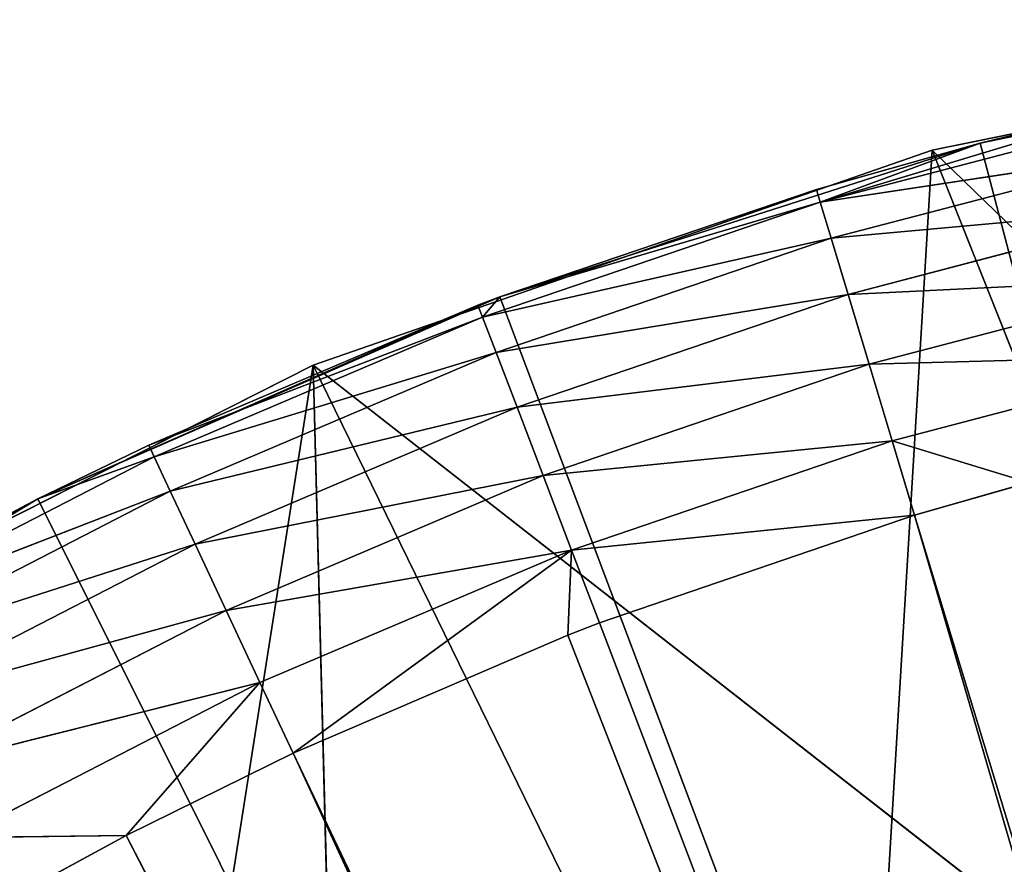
# Model space of a CAD drawing. Extents: x 0 to 20, y -20 to 0.
# Tile 157 of 250: x 5.5 to 7.5, y -1.8 to -0.1. Entities that reach past the tile are written whole.
import ezdxf

# ---------------------------------------------------------------- set-up
doc = ezdxf.new("R2010")
doc.units = 0
doc.header["$LTSCALE"] = 25.4
doc.layers.get('0').update_dxf_attribs({"color": 13, "linetype": 'CONTINUOUS'})

# ---------------------------------------------------------------- blocks, each defined once
blk = doc.blocks.new('BULB-LED-G9-LENS-9173_STL')
at = {"color": 7}
for p, q in [((5.2937, 52.7697, 1.6143), (5.9874, 52.7852, 1.4403)), ((5.2937, 52.7697, 1.6143), (5.9874, 52.7852, 1.4403)), ((5.3733, 52.7852, 1.756), (5.9874, 52.7852, 1.4403)), ((5.3733, 52.7852, 1.756), (5.9874, 52.7852, 1.4403)), ((5.3733, 52.7852, 1.756), (5.7143, 52.7474, 1.7523)), ((5.3733, 52.7852, 1.756), (5.7143, 52.7474, 1.7523)), ((5.7143, 52.7474, 1.7523), (5.9874, 52.7852, 1.4403)), ((5.7143, 52.7474, 1.7523), (5.9874, 52.7852, 1.4403)), ((5.9874, 52.7852, 1.4403), (5.9184, 52.7697, 1.2931)), ((6.6229, 52.7852, 1.1702), (5.9184, 52.7697, 1.2931)), ((5.9874, 52.7852, 1.4403), (5.9184, 52.7697, 1.2931)), ((6.6229, 52.7852, 1.1702), (5.9184, 52.7697, 1.2931)), ((6.0548, 52.7474, 1.5841), (5.9874, 52.7852, 1.4403)), ((6.0548, 52.7474, 1.5841), (5.9874, 52.7852, 1.4403)), ((6.6229, 52.7852, 1.1702), (5.9874, 52.7852, 1.4403)), ((6.6229, 52.7852, 1.1702), (5.9874, 52.7852, 1.4403)), ((6.6229, 52.7852, 1.1702), (6.0548, 52.7474, 1.5841)), ((6.6229, 52.7852, 1.1702), (6.0548, 52.7474, 1.5841)), ((6.6229, 52.7852, 1.1702), (6.5648, 52.7697, 1.0184)), ((6.5648, 52.7697, 1.0184), (7.2764, 52.7852, 0.9473)), ((6.5648, 52.7697, 1.0184), (7.2764, 52.7852, 0.9473)), ((6.6229, 52.7852, 1.1702), (6.5648, 52.7697, 1.0184)), ((6.6229, 52.7852, 1.1702), (6.6152, 52.7474, 1.3435)), ((6.6229, 52.7852, 1.1702), (7.2764, 52.7852, 0.9473)), ((6.6229, 52.7852, 1.1702), (7.2764, 52.7852, 0.9473)), ((6.6229, 52.7852, 1.1702), (7.3222, 52.7474, 1.0994)), ((6.6229, 52.7852, 1.1702), (7.3222, 52.7474, 1.0994)), ((6.6796, 52.7474, 1.3186), (6.6229, 52.7852, 1.1702)), ((7.9445, 52.7852, 0.7726), (7.2296, 52.7697, 0.7916)), ((7.2296, 52.7697, 0.7916), (7.2764, 52.7852, 0.9473)), ((7.9445, 52.7852, 0.7726), (7.2296, 52.7697, 0.7916)), ((7.2296, 52.7697, 0.7916), (7.2764, 52.7852, 0.9473)), ((7.5545, 52.7474, 1.0328), (7.2764, 52.7852, 0.9473)), ((7.2764, 52.7852, 0.9473), (7.3222, 52.7474, 1.0994)), ((7.5545, 52.7474, 1.0328), (7.2764, 52.7852, 0.9473)), ((7.9445, 52.7852, 0.7726), (7.2764, 52.7852, 0.9473)), ((7.9445, 52.7852, 0.7726), (7.2764, 52.7852, 0.9473)), ((7.2764, 52.7852, 0.9473), (7.3222, 52.7474, 1.0994)), ((5.2208, 52.7027, 1.4844), (5.9184, 52.7697, 1.2931)), ((5.2208, 52.7027, 1.4844), (5.9184, 52.7697, 1.2931)), ((5.2937, 52.7697, 1.6143), (5.9184, 52.7697, 1.2931)), ((5.2937, 52.7697, 1.6143), (5.9184, 52.7697, 1.2931)), ((5.9184, 52.7697, 1.2931), (5.8552, 52.7027, 1.1583)), ((6.5648, 52.7697, 1.0184), (5.8552, 52.7027, 1.1583)), ((5.9184, 52.7697, 1.2931), (5.8552, 52.7027, 1.1583)), ((6.5648, 52.7697, 1.0184), (5.8552, 52.7027, 1.1583)), ((6.5648, 52.7697, 1.0184), (5.9184, 52.7697, 1.2931)), ((6.5648, 52.7697, 1.0184), (5.9184, 52.7697, 1.2931)), ((6.5648, 52.7697, 1.0184), (6.5116, 52.7027, 0.8793)), ((6.5116, 52.7027, 0.8793), (7.2296, 52.7697, 0.7916)), ((6.5116, 52.7027, 0.8793), (7.2296, 52.7697, 0.7916)), ((6.5648, 52.7697, 1.0184), (6.5116, 52.7027, 0.8793)), ((6.5648, 52.7697, 1.0184), (7.2296, 52.7697, 0.7916)), ((6.5648, 52.7697, 1.0184), (7.2296, 52.7697, 0.7916)), ((7.9092, 52.7697, 0.614), (7.1867, 52.7027, 0.649)), ((7.1867, 52.7027, 0.649), (7.2296, 52.7697, 0.7916)), ((7.9092, 52.7697, 0.614), (7.1867, 52.7027, 0.649)), ((7.1867, 52.7027, 0.649), (7.2296, 52.7697, 0.7916)), ((7.9092, 52.7697, 0.614), (7.2296, 52.7697, 0.7916)), ((7.9092, 52.7697, 0.614), (7.2296, 52.7697, 0.7916)), ((5.451, 52.7474, 1.8946), (5.7143, 52.7474, 1.7523)), ((5.451, 52.7474, 1.8946), (5.7143, 52.7474, 1.7523)), ((5.7143, 52.7474, 1.7523), (6.0548, 52.7474, 1.5841)), ((9.5941, 49.2157, 9.2188), (5.7143, 52.7474, 1.7523)), ((9.5941, 49.2157, 9.2188), (5.7143, 52.7474, 1.7523)), ((5.7143, 52.7474, 1.7523), (6.0548, 52.7474, 1.5841)), ((6.0548, 52.7474, 1.5841), (6.6152, 52.7474, 1.3435)), ((9.5941, 49.2157, 9.2188), (6.0548, 52.7474, 1.5841)), ((9.5941, 49.2157, 9.2188), (6.0548, 52.7474, 1.5841)), ((9.6794, 49.2157, 9.1801), (6.0548, 52.7474, 1.5841)), ((9.6794, 49.2157, 9.1801), (6.0548, 52.7474, 1.5841)), ((6.0548, 52.7474, 1.5841), (6.6152, 52.7474, 1.3435)), ((9.6794, 49.2157, 9.1801), (6.6152, 52.7474, 1.3435)), ((9.6794, 49.2157, 9.1801), (6.6152, 52.7474, 1.3435)), ((6.6152, 52.7474, 1.3435), (6.6796, 52.7474, 1.3186)), ((6.6796, 52.7474, 1.3186), (7.3222, 52.7474, 1.0994)), ((9.6794, 49.2157, 9.1801), (6.6796, 52.7474, 1.3186)), ((9.6794, 49.2157, 9.1801), (6.6796, 52.7474, 1.3186)), ((6.6796, 52.7474, 1.3186), (7.3222, 52.7474, 1.0994)), ((7.3222, 52.7474, 1.0994), (7.5545, 52.7474, 1.0328)), ((9.6794, 49.2157, 9.1801), (7.3222, 52.7474, 1.0994)), ((9.6794, 49.2157, 9.1801), (7.3222, 52.7474, 1.0994)), ((9.7684, 49.2157, 9.1506), (7.3222, 52.7474, 1.0994)), ((9.7684, 49.2157, 9.1506), (7.3222, 52.7474, 1.0994)), ((7.3222, 52.7474, 1.0994), (7.5545, 52.7474, 1.0328)), ((5.1624, 52.5914, 1.3803), (5.8552, 52.7027, 1.1583)), ((5.1624, 52.5914, 1.3803), (5.8552, 52.7027, 1.1583)), ((5.2208, 52.7027, 1.4844), (5.8552, 52.7027, 1.1583)), ((5.2208, 52.7027, 1.4844), (5.8552, 52.7027, 1.1583)), ((5.8552, 52.7027, 1.1583), (5.8045, 52.5914, 1.0502)), ((6.5116, 52.7027, 0.8793), (5.8045, 52.5914, 1.0502)), ((5.8552, 52.7027, 1.1583), (5.8045, 52.5914, 1.0502)), ((6.5116, 52.7027, 0.8793), (5.8045, 52.5914, 1.0502)), ((6.5116, 52.7027, 0.8793), (5.8552, 52.7027, 1.1583)), ((6.5116, 52.7027, 0.8793), (5.8552, 52.7027, 1.1583)), ((6.5116, 52.7027, 0.8793), (6.469, 52.5914, 0.7678)), ((6.469, 52.5914, 0.7678), (7.1867, 52.7027, 0.649)), ((6.469, 52.5914, 0.7678), (7.1867, 52.7027, 0.649)), ((6.5116, 52.7027, 0.8793), (6.469, 52.5914, 0.7678)), ((6.5116, 52.7027, 0.8793), (7.1867, 52.7027, 0.649)), ((6.5116, 52.7027, 0.8793), (7.1867, 52.7027, 0.649)), ((7.8768, 52.7027, 0.4686), (7.1523, 52.5914, 0.5347)), ((7.1523, 52.5914, 0.5347), (7.1867, 52.7027, 0.649)), ((7.8768, 52.7027, 0.4686), (7.1523, 52.5914, 0.5347)), ((7.1523, 52.5914, 0.5347), (7.1867, 52.7027, 0.649)), ((7.8768, 52.7027, 0.4686), (7.1867, 52.7027, 0.649)), ((7.8768, 52.7027, 0.4686), (7.1867, 52.7027, 0.649)), ((5.1246, 52.4474, 1.313), (5.8045, 52.5914, 1.0502)), ((5.1246, 52.4474, 1.313), (5.8045, 52.5914, 1.0502)), ((5.1624, 52.5914, 1.3803), (5.8045, 52.5914, 1.0502)), ((5.1624, 52.5914, 1.3803), (5.8045, 52.5914, 1.0502)), ((5.8045, 52.5914, 1.0502), (5.7718, 52.4474, 0.9803)), ((6.469, 52.5914, 0.7678), (5.7718, 52.4474, 0.9803)), ((5.8045, 52.5914, 1.0502), (5.7718, 52.4474, 0.9803)), ((6.469, 52.5914, 0.7678), (5.7718, 52.4474, 0.9803)), ((6.469, 52.5914, 0.7678), (5.8045, 52.5914, 1.0502)), ((6.469, 52.5914, 0.7678), (5.8045, 52.5914, 1.0502)), ((6.469, 52.5914, 0.7678), (6.4414, 52.4474, 0.6958)), ((6.4414, 52.4474, 0.6958), (7.1523, 52.5914, 0.5347)), ((6.4414, 52.4474, 0.6958), (7.1523, 52.5914, 0.5347)), ((6.469, 52.5914, 0.7678), (6.4414, 52.4474, 0.6958)), ((6.469, 52.5914, 0.7678), (7.1523, 52.5914, 0.5347)), ((6.469, 52.5914, 0.7678), (7.1523, 52.5914, 0.5347)), ((7.8508, 52.5914, 0.3521), (7.1301, 52.4474, 0.4608)), ((7.1301, 52.4474, 0.4608), (7.1523, 52.5914, 0.5347)), ((7.8508, 52.5914, 0.3521), (7.1301, 52.4474, 0.4608)), ((7.1301, 52.4474, 0.4608), (7.1523, 52.5914, 0.5347)), ((7.8508, 52.5914, 0.3521), (7.1523, 52.5914, 0.5347)), ((7.8508, 52.5914, 0.3521), (7.1523, 52.5914, 0.5347)), ((5.1246, 52.4474, 1.313), (5.5343, 52.2864, 1.0657)), ((5.1246, 52.4474, 1.313), (5.5343, 52.2864, 1.0657)), ((5.1246, 52.4474, 1.313), (5.7718, 52.4474, 0.9803)), ((5.1246, 52.4474, 1.313), (5.7718, 52.4474, 0.9803)), ((5.5343, 52.2864, 1.0657), (5.7718, 52.4474, 0.9803)), ((5.5343, 52.2864, 1.0657), (5.7718, 52.4474, 0.9803)), ((5.7718, 52.4474, 0.9803), (5.7604, 52.2864, 0.9562)), ((6.4414, 52.4474, 0.6958), (5.7604, 52.2864, 0.9562)), ((5.7718, 52.4474, 0.9803), (5.7604, 52.2864, 0.9562)), ((6.4414, 52.4474, 0.6958), (5.7604, 52.2864, 0.9562)), ((6.4414, 52.4474, 0.6958), (5.7718, 52.4474, 0.9803)), ((6.4414, 52.4474, 0.6958), (5.7718, 52.4474, 0.9803)), ((6.4319, 52.2864, 0.6709), (6.4414, 52.4474, 0.6958)), ((6.4414, 52.4474, 0.6958), (6.4766, 52.2864, 0.6539)), ((6.4414, 52.4474, 0.6958), (7.1301, 52.4474, 0.4608)), ((6.4414, 52.4474, 0.6958), (7.1301, 52.4474, 0.4608)), ((6.4766, 52.2864, 0.6539), (7.1301, 52.4474, 0.4608)), ((6.4766, 52.2864, 0.6539), (7.1301, 52.4474, 0.4608)), ((7.1301, 52.4474, 0.4608), (7.1224, 52.2864, 0.4353)), ((7.1301, 52.4474, 0.4608), (7.1224, 52.2864, 0.4353)), ((7.8341, 52.4474, 0.2768), (7.1301, 52.4474, 0.4608)), ((7.8283, 52.2864, 0.2508), (7.1301, 52.4474, 0.4608)), ((7.8341, 52.4474, 0.2768), (7.1301, 52.4474, 0.4608)), ((7.8283, 52.2864, 0.2508), (7.1301, 52.4474, 0.4608)), ((7.4563, 52.2864, 0.3411), (7.1301, 52.4474, 0.4608)), ((7.4563, 52.2864, 0.3411), (7.1301, 52.4474, 0.4608)), ((5.5343, 45.0385, 1.0657), (5.1116, 52.2864, 1.2898)), ((5.1116, 52.2864, 1.2898), (5.5343, 52.2864, 1.0657)), ((5.5343, 45.0385, 1.0657), (5.1116, 52.2864, 1.2898)), ((5.1116, 52.2864, 1.2898), (5.5343, 52.2864, 1.0657)), ((5.5343, 52.2864, 1.0657), (5.5343, 45.0385, 1.0657)), ((5.5343, 52.2864, 1.0657), (5.7604, 52.2864, 0.9562)), ((5.7604, 52.2864, 0.9562), (5.5343, 45.0385, 1.0657)), ((5.5343, 52.2864, 1.0657), (5.5343, 45.0385, 1.0657)), ((5.7604, 52.2864, 0.9562), (5.5343, 45.0385, 1.0657)), ((6.4319, 52.2864, 0.6709), (5.5343, 45.0385, 1.0657)), ((6.4319, 52.2864, 0.6709), (5.5343, 45.0385, 1.0657)), ((5.5343, 52.2864, 1.0657), (5.7604, 52.2864, 0.9562)), ((5.7604, 52.2864, 0.9562), (6.4319, 52.2864, 0.6709)), ((5.7604, 52.2864, 0.9562), (6.4319, 52.2864, 0.6709)), ((6.4319, 52.2864, 0.6709), (6.4766, 45.0385, 0.6539)), ((6.4319, 52.2864, 0.6709), (6.4766, 52.2864, 0.6539)), ((6.4319, 52.2864, 0.6709), (6.4766, 45.0385, 0.6539)), ((6.4766, 52.2864, 0.6539), (6.4766, 45.0385, 0.6539)), ((6.4766, 52.2864, 0.6539), (6.4766, 45.0385, 0.6539)), ((6.4766, 52.2864, 0.6539), (7.1224, 52.2864, 0.4353)), ((7.1224, 52.2864, 0.4353), (6.4766, 45.0385, 0.6539)), ((7.1224, 52.2864, 0.4353), (6.4766, 45.0385, 0.6539)), ((6.4766, 52.2864, 0.6539), (7.1224, 52.2864, 0.4353)), ((7.1224, 52.2864, 0.4353), (7.4563, 45.0385, 0.3411)), ((7.1224, 52.2864, 0.4353), (7.4563, 45.0385, 0.3411)), ((7.1224, 52.2864, 0.4353), (7.4563, 52.2864, 0.3411)), ((7.1224, 52.2864, 0.4353), (7.4563, 52.2864, 0.3411)), ((7.4563, 45.0385, 0.3411), (7.8283, 52.2864, 0.2508)), ((7.4563, 45.0385, 0.3411), (7.8283, 52.2864, 0.2508)), ((7.4563, 45.0385, 0.3411), (7.4563, 52.2864, 0.3411)), ((7.4563, 52.2864, 0.3411), (7.8283, 52.2864, 0.2508)), ((7.4563, 45.0385, 0.3411), (7.4563, 52.2864, 0.3411)), ((7.4563, 52.2864, 0.3411), (7.8283, 52.2864, 0.2508)), ((4.6394, 45.0385, 1.5722), (5.5343, 45.0385, 1.0657)), ((4.6394, 45.0385, 1.5722), (5.5343, 45.0385, 1.0657)), ((5.5343, 45.0385, 1.0657), (10, 45.0385, 10)), ((5.5343, 45.0385, 1.0657), (10, 45.0385, 10)), ((5.5343, 45.0385, 1.0657), (6.4766, 45.0385, 0.6539)), ((5.5343, 45.0385, 1.0657), (6.4766, 45.0385, 0.6539)), ((6.4766, 45.0385, 0.6539), (10, 45.0385, 10)), ((6.4766, 45.0385, 0.6539), (10, 45.0385, 10)), ((6.4766, 45.0385, 0.6539), (7.4563, 45.0385, 0.3411)), ((6.4766, 45.0385, 0.6539), (7.4563, 45.0385, 0.3411)), ((7.4563, 45.0385, 0.3411), (8.4629, 45.0385, 0.1308)), ((10, 45.0385, 10), (7.4563, 45.0385, 0.3411)), ((10, 45.0385, 10), (7.4563, 45.0385, 0.3411)), ((7.4563, 45.0385, 0.3411), (8.4629, 45.0385, 0.1308))]:
    blk.add_line(p, q, dxfattribs=at)
at = {"color": 9}
for p, q in [((4.9038, 45.012, 1.396), (6.0961, 45.012, 0.7935)), ((6.0961, 45.012, 0.7935), (4.9038, 18.012, 1.396)), ((6.0961, 45.012, 0.7935), (4.9038, 18.012, 1.396)), ((4.9038, 45.012, 1.396), (6.0961, 45.012, 0.7935)), ((6.0961, 45.012, 0.7935), (6.0961, 18.012, 0.7935)), ((6.0961, 45.012, 0.7935), (6.0961, 18.012, 0.7935)), ((6.0961, 45.012, 0.7935), (7.358, 45.012, 0.3553)), ((7.358, 45.012, 0.3553), (6.0961, 18.012, 0.7935)), ((7.358, 45.012, 0.3553), (6.0961, 18.012, 0.7935)), ((6.0961, 45.012, 0.7935), (7.358, 45.012, 0.3553)), ((6.0961, 45.012, 0.7935), (7.1964, 45.012, 3.0437)), ((6.0961, 45.012, 0.7935), (7.1964, 45.012, 3.0437)), ((6.0961, 45.012, 0.7935), (6.1674, 45.012, 3.5532)), ((6.0961, 45.012, 0.7935), (6.1674, 45.012, 3.5532)), ((7.358, 45.012, 0.3553), (7.1964, 45.012, 3.0437)), ((7.358, 45.012, 0.3553), (7.1964, 45.012, 3.0437)), ((7.358, 45.012, 0.3553), (7.358, 18.012, 0.3553)), ((7.358, 45.012, 0.3553), (7.358, 18.012, 0.3553)), ((7.358, 45.012, 0.3553), (8.6671, 45.012, 0.0892)), ((8.6671, 45.012, 0.0892), (7.358, 18.012, 0.3553)), ((8.6671, 45.012, 0.0892), (7.358, 18.012, 0.3553)), ((7.358, 45.012, 0.3553), (8.6671, 45.012, 0.0892)), ((7.358, 45.012, 0.3553), (8.2911, 45.012, 2.6973)), ((7.358, 45.012, 0.3553), (8.2911, 45.012, 2.6973)), ((4.9038, 18.012, 1.396), (6.0961, 18.012, 0.7935)), ((4.9038, 18.012, 1.396), (6.0961, 18.012, 0.7935)), ((5, 18.012, 7.75), (6.0961, 18.012, 0.7935)), ((5, 18.012, 7.75), (6.0961, 18.012, 0.7935)), ((6.0961, 18.012, 0.7935), (15, 18.012, 7.75)), ((6.0961, 18.012, 0.7935), (7.358, 18.012, 0.3553)), ((6.0961, 18.012, 0.7935), (15, 18.012, 7.75)), ((6.0961, 18.012, 0.7935), (7.358, 18.012, 0.3553)), ((7.358, 18.012, 0.3553), (15, 18.012, 7.75)), ((7.358, 18.012, 0.3553), (15, 18.012, 7.75)), ((7.358, 18.012, 0.3553), (8.6671, 18.012, 0.0892)), ((7.358, 18.012, 0.3553), (8.6671, 18.012, 0.0892))]:
    blk.add_line(p, q, dxfattribs=at)
at = {"color": 7}
mesh = blk.add_polyface(dxfattribs=at)
corners = [(5.2937, 52.7697, 1.6143), (5.9874, 52.7852, 1.4403), (5.9184, 52.7697, 1.2931)]
mesh.append_faces([[corners[k] for k in face] for face in [(0, 1, 2)]], dxfattribs={"color": 7})
mesh = blk.add_polyface(dxfattribs=at)
corners = [(5.3733, 52.7852, 1.756), (5.9874, 52.7852, 1.4403), (5.2937, 52.7697, 1.6143)]
mesh.append_faces([[corners[k] for k in face] for face in [(0, 1, 2)]], dxfattribs={"color": 7})
mesh = blk.add_polyface(dxfattribs=at)
corners = [(5.3733, 52.7852, 1.756), (5.7143, 52.7474, 1.7523), (5.9874, 52.7852, 1.4403)]
mesh.append_faces([[corners[k] for k in face] for face in [(0, 1, 2)]], dxfattribs={"color": 7})
mesh = blk.add_polyface(dxfattribs=at)
corners = [(5.451, 52.7474, 1.8946), (5.7143, 52.7474, 1.7523), (5.3733, 52.7852, 1.756)]
mesh.append_faces([[corners[k] for k in face] for face in [(0, 1, 2)]], dxfattribs={"color": 7})
mesh = blk.add_polyface(dxfattribs=at)
corners = [(5.7143, 52.7474, 1.7523), (6.0548, 52.7474, 1.5841), (5.9874, 52.7852, 1.4403)]
mesh.append_faces([[corners[k] for k in face] for face in [(0, 1, 2)]], dxfattribs={"color": 7})
mesh = blk.add_polyface(dxfattribs=at)
corners = [(5.9874, 52.7852, 1.4403), (6.6229, 52.7852, 1.1702), (5.9184, 52.7697, 1.2931)]
mesh.append_faces([[corners[k] for k in face] for face in [(0, 1, 2)]], dxfattribs={"color": 7})
mesh = blk.add_polyface(dxfattribs=at)
corners = [(5.9184, 52.7697, 1.2931), (6.6229, 52.7852, 1.1702), (6.5648, 52.7697, 1.0184)]
mesh.append_faces([[corners[k] for k in face] for face in [(0, 1, 2)]], dxfattribs={"color": 7})
mesh = blk.add_polyface(dxfattribs=at)
corners = [(6.0548, 52.7474, 1.5841), (6.6229, 52.7852, 1.1702), (5.9874, 52.7852, 1.4403)]
mesh.append_faces([[corners[k] for k in face] for face in [(0, 1, 2)]], dxfattribs={"color": 7})
mesh = blk.add_polyface(dxfattribs=at)
corners = [(6.0548, 52.7474, 1.5841), (6.6152, 52.7474, 1.3435), (6.6229, 52.7852, 1.1702)]
mesh.append_faces([[corners[k] for k in face] for face in [(0, 1, 2)]], dxfattribs={"color": 7})
mesh = blk.add_polyface(dxfattribs=at)
corners = [(6.5648, 52.7697, 1.0184), (7.2764, 52.7852, 0.9473), (7.2296, 52.7697, 0.7916)]
mesh.append_faces([[corners[k] for k in face] for face in [(0, 1, 2)]], dxfattribs={"color": 7})
mesh = blk.add_polyface(dxfattribs=at)
corners = [(6.6229, 52.7852, 1.1702), (7.2764, 52.7852, 0.9473), (6.5648, 52.7697, 1.0184)]
mesh.append_faces([[corners[k] for k in face] for face in [(0, 1, 2)]], dxfattribs={"color": 7})
mesh = blk.add_polyface(dxfattribs=at)
corners = [(6.6229, 52.7852, 1.1702), (7.3222, 52.7474, 1.0994), (7.2764, 52.7852, 0.9473)]
mesh.append_faces([[corners[k] for k in face] for face in [(0, 1, 2)]], dxfattribs={"color": 7})
mesh = blk.add_polyface(dxfattribs=at)
corners = [(6.6796, 52.7474, 1.3186), (7.3222, 52.7474, 1.0994), (6.6229, 52.7852, 1.1702)]
mesh.append_faces([[corners[k] for k in face] for face in [(0, 1, 2)]], dxfattribs={"color": 7})
mesh = blk.add_polyface(dxfattribs=at)
corners = [(7.2764, 52.7852, 0.9473), (7.9445, 52.7852, 0.7726), (7.2296, 52.7697, 0.7916)]
mesh.append_faces([[corners[k] for k in face] for face in [(0, 1, 2)]], dxfattribs={"color": 7})
mesh = blk.add_polyface(dxfattribs=at)
corners = [(7.2296, 52.7697, 0.7916), (7.9445, 52.7852, 0.7726), (7.9092, 52.7697, 0.614)]
mesh.append_faces([[corners[k] for k in face] for face in [(0, 1, 2)]], dxfattribs={"color": 7})
mesh = blk.add_polyface(dxfattribs=at)
corners = [(7.3222, 52.7474, 1.0994), (7.5545, 52.7474, 1.0328), (7.2764, 52.7852, 0.9473)]
mesh.append_faces([[corners[k] for k in face] for face in [(0, 1, 2)]], dxfattribs={"color": 7})
mesh = blk.add_polyface(dxfattribs=at)
corners = [(7.5545, 52.7474, 1.0328), (7.9445, 52.7852, 0.7726), (7.2764, 52.7852, 0.9473)]
mesh.append_faces([[corners[k] for k in face] for face in [(0, 1, 2)]], dxfattribs={"color": 7})
mesh = blk.add_polyface(dxfattribs=at)
corners = [(5.2208, 52.7027, 1.4844), (5.9184, 52.7697, 1.2931), (5.8552, 52.7027, 1.1583)]
mesh.append_faces([[corners[k] for k in face] for face in [(0, 1, 2)]], dxfattribs={"color": 7})
mesh = blk.add_polyface(dxfattribs=at)
corners = [(5.2937, 52.7697, 1.6143), (5.9184, 52.7697, 1.2931), (5.2208, 52.7027, 1.4844)]
mesh.append_faces([[corners[k] for k in face] for face in [(0, 1, 2)]], dxfattribs={"color": 7})
mesh = blk.add_polyface(dxfattribs=at)
corners = [(5.9184, 52.7697, 1.2931), (6.5648, 52.7697, 1.0184), (5.8552, 52.7027, 1.1583)]
mesh.append_faces([[corners[k] for k in face] for face in [(0, 1, 2)]], dxfattribs={"color": 7})
mesh = blk.add_polyface(dxfattribs=at)
corners = [(5.8552, 52.7027, 1.1583), (6.5648, 52.7697, 1.0184), (6.5116, 52.7027, 0.8793)]
mesh.append_faces([[corners[k] for k in face] for face in [(0, 1, 2)]], dxfattribs={"color": 7})
mesh = blk.add_polyface(dxfattribs=at)
corners = [(6.5116, 52.7027, 0.8793), (7.2296, 52.7697, 0.7916), (7.1867, 52.7027, 0.649)]
mesh.append_faces([[corners[k] for k in face] for face in [(0, 1, 2)]], dxfattribs={"color": 7})
mesh = blk.add_polyface(dxfattribs=at)
corners = [(6.5648, 52.7697, 1.0184), (7.2296, 52.7697, 0.7916), (6.5116, 52.7027, 0.8793)]
mesh.append_faces([[corners[k] for k in face] for face in [(0, 1, 2)]], dxfattribs={"color": 7})
mesh = blk.add_polyface(dxfattribs=at)
corners = [(7.2296, 52.7697, 0.7916), (7.9092, 52.7697, 0.614), (7.1867, 52.7027, 0.649)]
mesh.append_faces([[corners[k] for k in face] for face in [(0, 1, 2)]], dxfattribs={"color": 7})
mesh = blk.add_polyface(dxfattribs=at)
corners = [(7.1867, 52.7027, 0.649), (7.9092, 52.7697, 0.614), (7.8768, 52.7027, 0.4686)]
mesh.append_faces([[corners[k] for k in face] for face in [(0, 1, 2)]], dxfattribs={"color": 7})
mesh = blk.add_polyface(dxfattribs=at)
corners = [(9.5941, 49.2157, 9.2188), (5.7143, 52.7474, 1.7523), (5.451, 52.7474, 1.8946)]
mesh.append_faces([[corners[k] for k in face] for face in [(0, 1, 2)]], dxfattribs={"color": 7})
mesh = blk.add_polyface(dxfattribs=at)
corners = [(9.5941, 49.2157, 9.2188), (6.0548, 52.7474, 1.5841), (5.7143, 52.7474, 1.7523)]
mesh.append_faces([[corners[k] for k in face] for face in [(0, 1, 2)]], dxfattribs={"color": 7})
mesh = blk.add_polyface(dxfattribs=at)
corners = [(9.5941, 49.2157, 9.2188), (9.6794, 49.2157, 9.1801), (6.0548, 52.7474, 1.5841)]
mesh.append_faces([[corners[k] for k in face] for face in [(0, 1, 2)]], dxfattribs={"color": 7})
mesh = blk.add_polyface(dxfattribs=at)
corners = [(9.6794, 49.2157, 9.1801), (6.6152, 52.7474, 1.3435), (6.0548, 52.7474, 1.5841)]
mesh.append_faces([[corners[k] for k in face] for face in [(0, 1, 2)]], dxfattribs={"color": 7})
mesh = blk.add_polyface(dxfattribs=at)
corners = [(9.6794, 49.2157, 9.1801), (6.6796, 52.7474, 1.3186), (6.6152, 52.7474, 1.3435)]
mesh.append_faces([[corners[k] for k in face] for face in [(0, 1, 2)]], dxfattribs={"color": 7})
mesh = blk.add_polyface(dxfattribs=at)
corners = [(9.6794, 49.2157, 9.1801), (7.3222, 52.7474, 1.0994), (6.6796, 52.7474, 1.3186)]
mesh.append_faces([[corners[k] for k in face] for face in [(0, 1, 2)]], dxfattribs={"color": 7})
mesh = blk.add_polyface(dxfattribs=at)
corners = [(9.6794, 49.2157, 9.1801), (9.7684, 49.2157, 9.1506), (7.3222, 52.7474, 1.0994)]
mesh.append_faces([[corners[k] for k in face] for face in [(0, 1, 2)]], dxfattribs={"color": 7})
mesh = blk.add_polyface(dxfattribs=at)
corners = [(9.7684, 49.2157, 9.1506), (7.5545, 52.7474, 1.0328), (7.3222, 52.7474, 1.0994)]
mesh.append_faces([[corners[k] for k in face] for face in [(0, 1, 2)]], dxfattribs={"color": 7})
mesh = blk.add_polyface(dxfattribs=at)
corners = [(5.1624, 52.5914, 1.3803), (5.8552, 52.7027, 1.1583), (5.8045, 52.5914, 1.0502)]
mesh.append_faces([[corners[k] for k in face] for face in [(0, 1, 2)]], dxfattribs={"color": 7})
mesh = blk.add_polyface(dxfattribs=at)
corners = [(5.2208, 52.7027, 1.4844), (5.8552, 52.7027, 1.1583), (5.1624, 52.5914, 1.3803)]
mesh.append_faces([[corners[k] for k in face] for face in [(0, 1, 2)]], dxfattribs={"color": 7})
mesh = blk.add_polyface(dxfattribs=at)
corners = [(5.8552, 52.7027, 1.1583), (6.5116, 52.7027, 0.8793), (5.8045, 52.5914, 1.0502)]
mesh.append_faces([[corners[k] for k in face] for face in [(0, 1, 2)]], dxfattribs={"color": 7})
mesh = blk.add_polyface(dxfattribs=at)
corners = [(5.8045, 52.5914, 1.0502), (6.5116, 52.7027, 0.8793), (6.469, 52.5914, 0.7678)]
mesh.append_faces([[corners[k] for k in face] for face in [(0, 1, 2)]], dxfattribs={"color": 7})
mesh = blk.add_polyface(dxfattribs=at)
corners = [(6.469, 52.5914, 0.7678), (7.1867, 52.7027, 0.649), (7.1523, 52.5914, 0.5347)]
mesh.append_faces([[corners[k] for k in face] for face in [(0, 1, 2)]], dxfattribs={"color": 7})
mesh = blk.add_polyface(dxfattribs=at)
corners = [(6.5116, 52.7027, 0.8793), (7.1867, 52.7027, 0.649), (6.469, 52.5914, 0.7678)]
mesh.append_faces([[corners[k] for k in face] for face in [(0, 1, 2)]], dxfattribs={"color": 7})
mesh = blk.add_polyface(dxfattribs=at)
corners = [(7.1867, 52.7027, 0.649), (7.8768, 52.7027, 0.4686), (7.1523, 52.5914, 0.5347)]
mesh.append_faces([[corners[k] for k in face] for face in [(0, 1, 2)]], dxfattribs={"color": 7})
mesh = blk.add_polyface(dxfattribs=at)
corners = [(7.1523, 52.5914, 0.5347), (7.8768, 52.7027, 0.4686), (7.8508, 52.5914, 0.3521)]
mesh.append_faces([[corners[k] for k in face] for face in [(0, 1, 2)]], dxfattribs={"color": 7})
mesh = blk.add_polyface(dxfattribs=at)
corners = [(5.8045, 52.5914, 1.0502), (5.7718, 52.4474, 0.9803), (5.1246, 52.4474, 1.313)]
mesh.append_faces([[corners[k] for k in face] for face in [(0, 1, 2)]], dxfattribs={"color": 7})
mesh = blk.add_polyface(dxfattribs=at)
corners = [(5.8045, 52.5914, 1.0502), (5.1246, 52.4474, 1.313), (5.1624, 52.5914, 1.3803)]
mesh.append_faces([[corners[k] for k in face] for face in [(0, 1, 2)]], dxfattribs={"color": 7})
mesh = blk.add_polyface(dxfattribs=at)
corners = [(6.469, 52.5914, 0.7678), (5.7718, 52.4474, 0.9803), (5.8045, 52.5914, 1.0502)]
mesh.append_faces([[corners[k] for k in face] for face in [(0, 1, 2)]], dxfattribs={"color": 7})
mesh = blk.add_polyface(dxfattribs=at)
corners = [(6.469, 52.5914, 0.7678), (6.4414, 52.4474, 0.6958), (5.7718, 52.4474, 0.9803)]
mesh.append_faces([[corners[k] for k in face] for face in [(0, 1, 2)]], dxfattribs={"color": 7})
mesh = blk.add_polyface(dxfattribs=at)
corners = [(7.1523, 52.5914, 0.5347), (7.1301, 52.4474, 0.4608), (6.4414, 52.4474, 0.6958)]
mesh.append_faces([[corners[k] for k in face] for face in [(0, 1, 2)]], dxfattribs={"color": 7})
mesh = blk.add_polyface(dxfattribs=at)
corners = [(7.1523, 52.5914, 0.5347), (6.4414, 52.4474, 0.6958), (6.469, 52.5914, 0.7678)]
mesh.append_faces([[corners[k] for k in face] for face in [(0, 1, 2)]], dxfattribs={"color": 7})
mesh = blk.add_polyface(dxfattribs=at)
corners = [(7.8508, 52.5914, 0.3521), (7.1301, 52.4474, 0.4608), (7.1523, 52.5914, 0.5347)]
mesh.append_faces([[corners[k] for k in face] for face in [(0, 1, 2)]], dxfattribs={"color": 7})
mesh = blk.add_polyface(dxfattribs=at)
corners = [(7.8508, 52.5914, 0.3521), (7.8341, 52.4474, 0.2768), (7.1301, 52.4474, 0.4608)]
mesh.append_faces([[corners[k] for k in face] for face in [(0, 1, 2)]], dxfattribs={"color": 7})
mesh = blk.add_polyface(dxfattribs=at)
corners = [(5.5343, 52.2864, 1.0657), (5.1116, 52.2864, 1.2898), (5.1246, 52.4474, 1.313)]
mesh.append_faces([[corners[k] for k in face] for face in [(0, 1, 2)]], dxfattribs={"color": 7})
mesh = blk.add_polyface(dxfattribs=at)
corners = [(5.7718, 52.4474, 0.9803), (5.5343, 52.2864, 1.0657), (5.1246, 52.4474, 1.313)]
mesh.append_faces([[corners[k] for k in face] for face in [(0, 1, 2)]], dxfattribs={"color": 7})
mesh = blk.add_polyface(dxfattribs=at)
corners = [(5.7718, 52.4474, 0.9803), (5.7604, 52.2864, 0.9562), (5.5343, 52.2864, 1.0657)]
mesh.append_faces([[corners[k] for k in face] for face in [(0, 1, 2)]], dxfattribs={"color": 7})
mesh = blk.add_polyface(dxfattribs=at)
corners = [(6.4414, 52.4474, 0.6958), (5.7604, 52.2864, 0.9562), (5.7718, 52.4474, 0.9803)]
mesh.append_faces([[corners[k] for k in face] for face in [(0, 1, 2)]], dxfattribs={"color": 7})
mesh = blk.add_polyface(dxfattribs=at)
corners = [(6.4414, 52.4474, 0.6958), (6.4319, 52.2864, 0.6709), (5.7604, 52.2864, 0.9562)]
mesh.append_faces([[corners[k] for k in face] for face in [(0, 1, 2)]], dxfattribs={"color": 7})
mesh = blk.add_polyface(dxfattribs=at)
corners = [(7.1301, 52.4474, 0.4608), (6.4766, 52.2864, 0.6539), (6.4414, 52.4474, 0.6958)]
mesh.append_faces([[corners[k] for k in face] for face in [(0, 1, 2)]], dxfattribs={"color": 7})
mesh = blk.add_polyface(dxfattribs=at)
corners = [(7.1301, 52.4474, 0.4608), (7.1224, 52.2864, 0.4353), (6.4766, 52.2864, 0.6539)]
mesh.append_faces([[corners[k] for k in face] for face in [(0, 1, 2)]], dxfattribs={"color": 7})
mesh = blk.add_polyface(dxfattribs=at)
corners = [(7.4563, 52.2864, 0.3411), (7.1224, 52.2864, 0.4353), (7.1301, 52.4474, 0.4608)]
mesh.append_faces([[corners[k] for k in face] for face in [(0, 1, 2)]], dxfattribs={"color": 7})
mesh = blk.add_polyface(dxfattribs=at)
corners = [(7.8341, 52.4474, 0.2768), (7.8283, 52.2864, 0.2508), (7.1301, 52.4474, 0.4608)]
mesh.append_faces([[corners[k] for k in face] for face in [(0, 1, 2)]], dxfattribs={"color": 7})
mesh = blk.add_polyface(dxfattribs=at)
corners = [(7.8283, 52.2864, 0.2508), (7.4563, 52.2864, 0.3411), (7.1301, 52.4474, 0.4608)]
mesh.append_faces([[corners[k] for k in face] for face in [(0, 1, 2)]], dxfattribs={"color": 7})
mesh = blk.add_polyface(dxfattribs=at)
corners = [(5.5343, 45.0385, 1.0657), (4.6394, 45.0385, 1.5722), (5.1116, 52.2864, 1.2898)]
mesh.append_faces([[corners[k] for k in face] for face in [(0, 1, 2)]], dxfattribs={"color": 7})
mesh = blk.add_polyface(dxfattribs=at)
corners = [(5.5343, 45.0385, 1.0657), (5.1116, 52.2864, 1.2898), (5.5343, 52.2864, 1.0657)]
mesh.append_faces([[corners[k] for k in face] for face in [(0, 1, 2)]], dxfattribs={"color": 7})
mesh = blk.add_polyface(dxfattribs=at)
corners = [(5.7604, 52.2864, 0.9562), (5.5343, 45.0385, 1.0657), (5.5343, 52.2864, 1.0657)]
mesh.append_faces([[corners[k] for k in face] for face in [(0, 1, 2)]], dxfattribs={"color": 7})
mesh = blk.add_polyface(dxfattribs=at)
corners = [(6.4319, 52.2864, 0.6709), (5.5343, 45.0385, 1.0657), (5.7604, 52.2864, 0.9562)]
mesh.append_faces([[corners[k] for k in face] for face in [(0, 1, 2)]], dxfattribs={"color": 7})
mesh = blk.add_polyface(dxfattribs=at)
corners = [(6.4766, 45.0385, 0.6539), (5.5343, 45.0385, 1.0657), (6.4319, 52.2864, 0.6709)]
mesh.append_faces([[corners[k] for k in face] for face in [(0, 1, 2)]], dxfattribs={"color": 7})
mesh = blk.add_polyface(dxfattribs=at)
corners = [(6.4766, 45.0385, 0.6539), (6.4319, 52.2864, 0.6709), (6.4766, 52.2864, 0.6539)]
mesh.append_faces([[corners[k] for k in face] for face in [(0, 1, 2)]], dxfattribs={"color": 7})
mesh = blk.add_polyface(dxfattribs=at)
corners = [(7.1224, 52.2864, 0.4353), (6.4766, 45.0385, 0.6539), (6.4766, 52.2864, 0.6539)]
mesh.append_faces([[corners[k] for k in face] for face in [(0, 1, 2)]], dxfattribs={"color": 7})
mesh = blk.add_polyface(dxfattribs=at)
corners = [(7.4563, 45.0385, 0.3411), (6.4766, 45.0385, 0.6539), (7.1224, 52.2864, 0.4353)]
mesh.append_faces([[corners[k] for k in face] for face in [(0, 1, 2)]], dxfattribs={"color": 7})
mesh = blk.add_polyface(dxfattribs=at)
corners = [(7.4563, 45.0385, 0.3411), (7.1224, 52.2864, 0.4353), (7.4563, 52.2864, 0.3411)]
mesh.append_faces([[corners[k] for k in face] for face in [(0, 1, 2)]], dxfattribs={"color": 7})
mesh = blk.add_polyface(dxfattribs=at)
corners = [(8.4629, 45.0385, 0.1308), (7.4563, 45.0385, 0.3411), (7.8283, 52.2864, 0.2508)]
mesh.append_faces([[corners[k] for k in face] for face in [(0, 1, 2)]], dxfattribs={"color": 7})
mesh = blk.add_polyface(dxfattribs=at)
corners = [(7.8283, 52.2864, 0.2508), (7.4563, 45.0385, 0.3411), (7.4563, 52.2864, 0.3411)]
mesh.append_faces([[corners[k] for k in face] for face in [(0, 1, 2)]], dxfattribs={"color": 7})
mesh = blk.add_polyface(dxfattribs=at)
corners = [(10, 45.0385, 10), (3.8012, 45.0385, 2.1681), (4.6394, 45.0385, 1.5722)]
mesh.append_faces([[corners[k] for k in face] for face in [(0, 1, 2)]], dxfattribs={"color": 7})
mesh = blk.add_polyface(dxfattribs=at)
corners = [(10, 45.0385, 10), (4.6394, 45.0385, 1.5722), (5.5343, 45.0385, 1.0657)]
mesh.append_faces([[corners[k] for k in face] for face in [(0, 1, 2)]], dxfattribs={"color": 7})
mesh = blk.add_polyface(dxfattribs=at)
corners = [(10, 45.0385, 10), (5.5343, 45.0385, 1.0657), (6.4766, 45.0385, 0.6539)]
mesh.append_faces([[corners[k] for k in face] for face in [(0, 1, 2)]], dxfattribs={"color": 7})
mesh = blk.add_polyface(dxfattribs=at)
corners = [(10, 45.0385, 10), (6.4766, 45.0385, 0.6539), (7.4563, 45.0385, 0.3411)]
mesh.append_faces([[corners[k] for k in face] for face in [(0, 1, 2)]], dxfattribs={"color": 7})
mesh = blk.add_polyface(dxfattribs=at)
corners = [(10, 45.0385, 10), (7.4563, 45.0385, 0.3411), (8.4629, 45.0385, 0.1308)]
mesh.append_faces([[corners[k] for k in face] for face in [(0, 1, 2)]], dxfattribs={"color": 7})
at = {"color": 9}
mesh = blk.add_polyface(dxfattribs=at)
corners = [(6.0961, 45.012, 0.7935), (4.9038, 18.012, 1.396), (4.9038, 45.012, 1.396)]
mesh.append_faces([[corners[k] for k in face] for face in [(0, 1, 2)]], dxfattribs={"color": 9})
mesh = blk.add_polyface(dxfattribs=at)
corners = [(6.0961, 18.012, 0.7935), (4.9038, 18.012, 1.396), (6.0961, 45.012, 0.7935)]
mesh.append_faces([[corners[k] for k in face] for face in [(0, 1, 2)]], dxfattribs={"color": 9})
mesh = blk.add_polyface(dxfattribs=at)
corners = [(6.1674, 45.012, 3.5532), (6.0961, 45.012, 0.7935), (4.9038, 45.012, 1.396)]
mesh.append_faces([[corners[k] for k in face] for face in [(0, 1, 2)]], dxfattribs={"color": 9})
mesh = blk.add_polyface(dxfattribs=at)
corners = [(5.2282, 45.012, 4.2138), (6.1674, 45.012, 3.5532), (4.9038, 45.012, 1.396)]
mesh.append_faces([[corners[k] for k in face] for face in [(0, 1, 2)]], dxfattribs={"color": 9})
mesh = blk.add_polyface(dxfattribs=at)
corners = [(7.358, 45.012, 0.3553), (6.0961, 18.012, 0.7935), (6.0961, 45.012, 0.7935)]
mesh.append_faces([[corners[k] for k in face] for face in [(0, 1, 2)]], dxfattribs={"color": 9})
mesh = blk.add_polyface(dxfattribs=at)
corners = [(7.358, 18.012, 0.3553), (6.0961, 18.012, 0.7935), (7.358, 45.012, 0.3553)]
mesh.append_faces([[corners[k] for k in face] for face in [(0, 1, 2)]], dxfattribs={"color": 9})
mesh = blk.add_polyface(dxfattribs=at)
corners = [(7.1964, 45.012, 3.0437), (7.358, 45.012, 0.3553), (6.0961, 45.012, 0.7935)]
mesh.append_faces([[corners[k] for k in face] for face in [(0, 1, 2)]], dxfattribs={"color": 9})
mesh = blk.add_polyface(dxfattribs=at)
corners = [(6.1674, 45.012, 3.5532), (7.1964, 45.012, 3.0437), (6.0961, 45.012, 0.7935)]
mesh.append_faces([[corners[k] for k in face] for face in [(0, 1, 2)]], dxfattribs={"color": 9})
mesh = blk.add_polyface(dxfattribs=at)
corners = [(7.1964, 45.012, 3.0437), (8.2911, 45.012, 2.6973), (7.358, 45.012, 0.3553)]
mesh.append_faces([[corners[k] for k in face] for face in [(0, 1, 2)]], dxfattribs={"color": 9})
mesh = blk.add_polyface(dxfattribs=at)
corners = [(8.6671, 45.012, 0.0892), (7.358, 18.012, 0.3553), (7.358, 45.012, 0.3553)]
mesh.append_faces([[corners[k] for k in face] for face in [(0, 1, 2)]], dxfattribs={"color": 9})
mesh = blk.add_polyface(dxfattribs=at)
corners = [(8.6671, 18.012, 0.0892), (7.358, 18.012, 0.3553), (8.6671, 45.012, 0.0892)]
mesh.append_faces([[corners[k] for k in face] for face in [(0, 1, 2)]], dxfattribs={"color": 9})
mesh = blk.add_polyface(dxfattribs=at)
corners = [(8.2911, 45.012, 2.6973), (8.6671, 45.012, 0.0892), (7.358, 45.012, 0.3553)]
mesh.append_faces([[corners[k] for k in face] for face in [(0, 1, 2)]], dxfattribs={"color": 9})
mesh = blk.add_polyface(dxfattribs=at)
corners = [(5, 18.012, 7.75), (4.9038, 18.012, 1.396), (6.0961, 18.012, 0.7935)]
mesh.append_faces([[corners[k] for k in face] for face in [(0, 1, 2)]], dxfattribs={"color": 9})
mesh = blk.add_polyface(dxfattribs=at)
corners = [(5, 18.012, 7.75), (6.0961, 18.012, 0.7935), (15, 18.012, 7.75)]
mesh.append_faces([[corners[k] for k in face] for face in [(0, 1, 2)]], dxfattribs={"color": 9})
mesh = blk.add_polyface(dxfattribs=at)
corners = [(15, 18.012, 7.75), (6.0961, 18.012, 0.7935), (7.358, 18.012, 0.3553)]
mesh.append_faces([[corners[k] for k in face] for face in [(0, 1, 2)]], dxfattribs={"color": 9})
mesh = blk.add_polyface(dxfattribs=at)
corners = [(15, 18.012, 7.75), (7.358, 18.012, 0.3553), (8.6671, 18.012, 0.0892)]
mesh.append_faces([[corners[k] for k in face] for face in [(0, 1, 2)]], dxfattribs={"color": 9})

msp = doc.modelspace()

# ---------------------------------------------------------------- block references
at = {"color": 0, "extrusion": (0, -1, -1.11022e-16)}
msp.add_blockref('BULB-LED-G9-LENS-9173_STL', (0, 0), dxfattribs=at)

doc.saveas('drawing.dxf')
